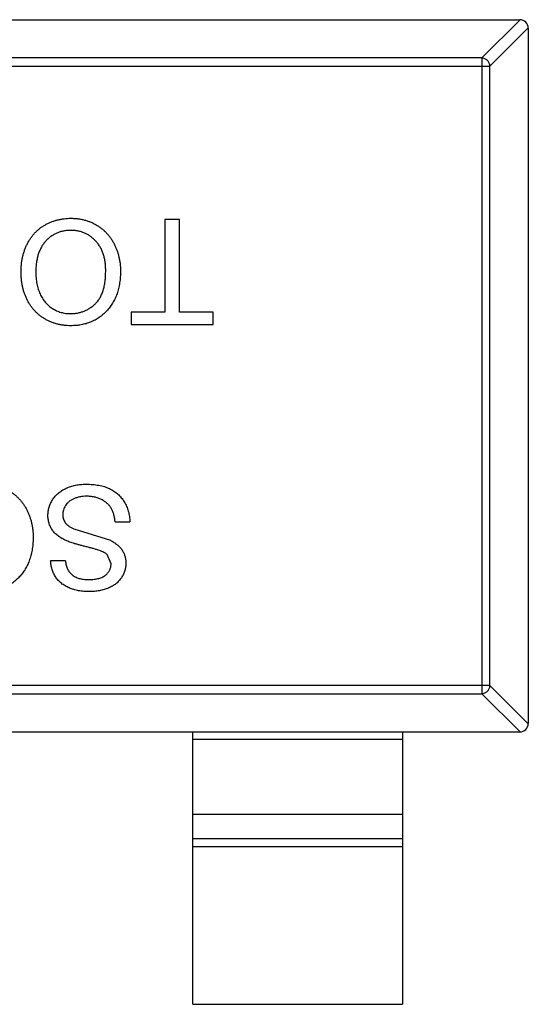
# Model space of a CAD drawing. Header units: inches. Extents: x -39 to 106, y -45 to 75.
# Tile 154 of 222: x 28.29 to 29.51, y 29.92 to 32.27. Entities that reach past the tile are written whole.
import ezdxf

# ---------------------------------------------------------------- set-up
doc = ezdxf.new("R2010")
doc.units = ezdxf.units.IN
doc.header["$LTSCALE"] = 1.21
doc.header["$MEASUREMENT"] = 0
doc.layers.get('0').update_dxf_attribs({"linetype": 'CONTINUOUS'})

msp = doc.modelspace()

# ---------------------------------------------------------------- linework, layer by layer
at = {"color": 7, "linetype": 'Continuous'}
for p, q in [((26.5256, 32.2684), (29.4856, 32.2684)), ((29.3945, 32.177), (29.4859, 32.2684)), ((29.5056, 32.2487), (29.4142, 32.1573)), ((29.5056, 32.2484), (29.5056, 30.5884)), ((29.3945, 32.177), (26.6167, 32.177)), ((29.3945, 32.177), (29.3945, 30.6598)), ((26.597, 32.1573), (29.4142, 32.1573)), ((29.4142, 30.6795), (29.4142, 32.1573)), ((28.6386, 31.7912), (28.6386, 31.5701)), ((28.6739, 31.7912), (28.6386, 31.7912)), ((28.6739, 31.5701), (28.6739, 31.7912)), ((28.5585, 31.5701), (28.5585, 31.5412)), ((28.6386, 31.5701), (28.5585, 31.5701)), ((28.754, 31.5701), (28.6739, 31.5701)), ((28.754, 31.5412), (28.754, 31.5701)), ((28.5585, 31.5412), (28.754, 31.5412)), ((28.52, 31.0701), (28.5553, 31.0701)), ((28.4217, 31.0536), (28.5087, 31.0259)), ((28.4014, 30.9771), (28.3662, 30.9771)), ((28.5104, 30.9696), (28.5014, 30.9916)), ((29.4142, 30.6795), (26.597, 30.6795)), ((29.4142, 30.6795), (29.5056, 30.5881)), ((26.6167, 30.6598), (29.3945, 30.6598)), ((29.4859, 30.5684), (29.3945, 30.6598)), ((26.5256, 30.5684), (29.4856, 30.5684)), ((28.7056, 29.9184), (28.7056, 30.5684)), ((29.2056, 30.5506), (28.7056, 30.5506)), ((29.2056, 30.5684), (29.2056, 29.9184)), ((28.7056, 30.3724), (29.2056, 30.3724)), ((28.7056, 30.3144), (29.2056, 30.3144)), ((29.2056, 30.2946), (28.7056, 30.2946)), ((28.7056, 29.9184), (29.2056, 29.9184))]:
    msp.add_line(p, q, dxfattribs=at)
for centre, start, end in [((29.4856, 32.2484), 0, 90), ((29.4856, 30.5884), 270, 0)]:
    msp.add_arc(centre, 0.02, start, end, dxfattribs=at)
for points, knots in [([(29.4142, 32.1573), (29.4141, 32.1598), (29.413, 32.1649), (29.4086, 32.1714), (29.4021, 32.1758), (29.397, 32.1769), (29.3945, 32.177)], [0, 0, 0, 0, 0.249032, 0.5, 0.750968, 1, 1, 1, 1]), ([(28.2957, 31.6666), (28.2957, 31.6697), (28.2958, 31.6759), (28.2965, 31.6849), (28.2977, 31.6937), (28.2994, 31.7023), (28.3015, 31.7106), (28.3041, 31.7187), (28.3072, 31.7265), (28.3108, 31.7341), (28.3148, 31.7413), (28.3192, 31.7481), (28.324, 31.7544), (28.3292, 31.7603), (28.3348, 31.7657), (28.3408, 31.7707), (28.3472, 31.7752), (28.354, 31.7792), (28.361, 31.7828), (28.3682, 31.7859), (28.3756, 31.7885), (28.383, 31.7907), (28.3906, 31.7923), (28.3984, 31.7936), (28.4063, 31.7943), (28.4116, 31.7944), (28.4142, 31.7944)], [0, 0, 0, 0, 0.04756, 0.093962, 0.139112, 0.183626, 0.227457, 0.270703, 0.313611, 0.35626, 0.398366, 0.439557, 0.480045, 0.519888, 0.559658, 0.599421, 0.639208, 0.679668, 0.72002, 0.759859, 0.79956, 0.839199, 0.878956, 0.918794, 0.959083, 1, 1, 1, 1]), ([(28.4142, 31.7944), (28.4171, 31.7944), (28.4228, 31.7943), (28.4312, 31.7935), (28.4394, 31.7922), (28.4474, 31.7903), (28.4551, 31.7879), (28.4626, 31.785), (28.4699, 31.7816), (28.4769, 31.7776), (28.4835, 31.7732), (28.4898, 31.7684), (28.4957, 31.7632), (28.5011, 31.7576), (28.5062, 31.7516), (28.5107, 31.7452), (28.515, 31.7385), (28.5187, 31.7314), (28.522, 31.7241), (28.5249, 31.7166), (28.5274, 31.709), (28.5293, 31.7013), (28.5309, 31.6935), (28.532, 31.6856), (28.5327, 31.6776), (28.5328, 31.6722), (28.5328, 31.6695)], [0, 0, 0, 0, 0.044697, 0.088534, 0.131409, 0.173814, 0.215715, 0.257247, 0.298848, 0.340604, 0.382029, 0.42297, 0.463632, 0.504048, 0.544591, 0.584964, 0.626265, 0.667979, 0.709943, 0.751382, 0.792619, 0.833948, 0.875008, 0.916446, 0.957907, 1, 1, 1, 1]), ([(28.4144, 31.7656), (28.4114, 31.7655), (28.4056, 31.7654), (28.397, 31.7641), (28.3889, 31.7621), (28.3811, 31.7593), (28.3739, 31.7556), (28.3669, 31.7512), (28.3604, 31.7458), (28.3543, 31.7398), (28.3488, 31.733), (28.3439, 31.7255), (28.34, 31.7172), (28.3366, 31.7084), (28.3341, 31.6988), (28.3322, 31.6886), (28.3311, 31.6777), (28.331, 31.6702), (28.3309, 31.6664)], [0, 0, 0, 0, 0.061055, 0.119545, 0.176806, 0.232956, 0.288583, 0.344667, 0.401662, 0.46054, 0.520477, 0.581213, 0.643431, 0.707961, 0.775371, 0.846414, 0.921152, 1, 1, 1, 1]), ([(28.4976, 31.6699), (28.4975, 31.6735), (28.4974, 31.6806), (28.4962, 31.6908), (28.4944, 31.7005), (28.4919, 31.7096), (28.4885, 31.7181), (28.4844, 31.7261), (28.4796, 31.7334), (28.474, 31.74), (28.4679, 31.746), (28.4614, 31.7513), (28.4545, 31.7557), (28.4472, 31.7593), (28.4395, 31.7621), (28.4315, 31.7641), (28.4231, 31.7654), (28.4173, 31.7655), (28.4144, 31.7656)], [0, 0, 0, 0, 0.075964, 0.148125, 0.217201, 0.2833, 0.347202, 0.4093, 0.470426, 0.531588, 0.591739, 0.650258, 0.707303, 0.764208, 0.821148, 0.879119, 0.938423, 1, 1, 1, 1]), ([(28.4141, 31.538), (28.4113, 31.5381), (28.4057, 31.5382), (28.3974, 31.5389), (28.3893, 31.5402), (28.3815, 31.542), (28.3738, 31.5444), (28.3663, 31.5471), (28.3591, 31.5505), (28.3522, 31.5544), (28.3455, 31.5586), (28.3392, 31.5634), (28.3333, 31.5685), (28.3278, 31.574), (28.3228, 31.58), (28.3181, 31.5863), (28.3138, 31.593), (28.31, 31.6002), (28.3066, 31.6076), (28.3037, 31.6153), (28.3012, 31.6232), (28.2991, 31.6315), (28.2976, 31.6399), (28.2965, 31.6486), (28.2958, 31.6575), (28.2957, 31.6636), (28.2957, 31.6666)], [0, 0, 0, 0, 0.043099, 0.085587, 0.126908, 0.167967, 0.20845, 0.249025, 0.289281, 0.33001, 0.370598, 0.410466, 0.450033, 0.489688, 0.529116, 0.569037, 0.609703, 0.650759, 0.692509, 0.734219, 0.776707, 0.819552, 0.863351, 0.907839, 0.953334, 1, 1, 1, 1]), ([(28.3309, 31.6664), (28.3309, 31.6639), (28.331, 31.659), (28.3315, 31.6519), (28.3322, 31.645), (28.3333, 31.6383), (28.3348, 31.6318), (28.3365, 31.6256), (28.3386, 31.6197), (28.3409, 31.6139), (28.3435, 31.6085), (28.3465, 31.6034), (28.3498, 31.5986), (28.3533, 31.594), (28.3572, 31.5899), (28.3613, 31.586), (28.3657, 31.5824), (28.3704, 31.5792), (28.3753, 31.5763), (28.3804, 31.5738), (28.3856, 31.5716), (28.391, 31.5699), (28.3965, 31.5685), (28.4021, 31.5675), (28.408, 31.567), (28.4119, 31.5669), (28.4139, 31.5669)], [0, 0, 0, 0, 0.050852, 0.099752, 0.147438, 0.194086, 0.239171, 0.28334, 0.326577, 0.368936, 0.410572, 0.451051, 0.490877, 0.530044, 0.568937, 0.607578, 0.64642, 0.685679, 0.724799, 0.763513, 0.802173, 0.84074, 0.879649, 0.919071, 0.959098, 1, 1, 1, 1]), ([(28.4139, 31.5669), (28.4167, 31.5669), (28.4222, 31.567), (28.4304, 31.5682), (28.4383, 31.5701), (28.4459, 31.5726), (28.4531, 31.576), (28.46, 31.5802), (28.4667, 31.585), (28.473, 31.5905), (28.479, 31.5969), (28.4839, 31.6045), (28.4881, 31.613), (28.4917, 31.6225), (28.4943, 31.6329), (28.4962, 31.6444), (28.4974, 31.6568), (28.4975, 31.6654), (28.4976, 31.6699)], [0, 0, 0, 0, 0.055943, 0.110382, 0.164048, 0.216759, 0.269601, 0.323009, 0.377581, 0.433449, 0.490922, 0.550625, 0.613117, 0.679861, 0.751358, 0.828261, 0.910795, 1, 1, 1, 1]), ([(28.5328, 31.6695), (28.5327, 31.6645), (28.5326, 31.6547), (28.531, 31.6405), (28.5284, 31.6271), (28.5248, 31.6146), (28.5201, 31.6029), (28.5144, 31.592), (28.5076, 31.582), (28.4999, 31.5728), (28.4912, 31.5647), (28.4821, 31.5575), (28.4722, 31.5515), (28.4617, 31.5465), (28.4507, 31.5427), (28.439, 31.54), (28.4267, 31.5383), (28.4184, 31.5381), (28.4141, 31.538)], [0, 0, 0, 0, 0.075226, 0.146575, 0.2145, 0.27953, 0.342403, 0.403496, 0.463762, 0.523864, 0.583252, 0.641302, 0.698898, 0.756295, 0.814628, 0.874325, 0.935783, 1, 1, 1, 1]), ([(28.2059, 31.1598), (28.2088, 31.1598), (28.2145, 31.1597), (28.2229, 31.1588), (28.2311, 31.1576), (28.2391, 31.1557), (28.2468, 31.1533), (28.2543, 31.1504), (28.2616, 31.147), (28.2685, 31.143), (28.2752, 31.1386), (28.2815, 31.1338), (28.2874, 31.1286), (28.2928, 31.1229), (28.2978, 31.117), (28.3024, 31.1106), (28.3066, 31.1039), (28.3103, 31.0968), (28.3137, 31.0895), (28.3165, 31.082), (28.319, 31.0744), (28.321, 31.0667), (28.3226, 31.0589), (28.3236, 31.051), (28.3244, 31.043), (28.3245, 31.0376), (28.3245, 31.0349)], [0, 0, 0, 0, 0.044697, 0.088534, 0.131409, 0.173814, 0.215715, 0.257247, 0.298848, 0.340604, 0.382029, 0.42297, 0.463632, 0.504048, 0.544591, 0.584964, 0.626265, 0.667979, 0.709943, 0.751382, 0.792619, 0.833948, 0.875008, 0.916446, 0.957907, 1, 1, 1, 1]), ([(28.3598, 31.0856), (28.3599, 31.0889), (28.3601, 31.0954), (28.3624, 31.105), (28.3659, 31.1142), (28.37, 31.1216), (28.3739, 31.1272), (28.3771, 31.1312), (28.3808, 31.135), (28.3846, 31.1385), (28.3888, 31.1418), (28.3933, 31.1448), (28.3981, 31.1476), (28.405, 31.151), (28.4141, 31.1546), (28.4257, 31.1576), (28.4379, 31.1595), (28.4463, 31.1597), (28.4506, 31.1598)], [0, 0, 0, 0, 0.074816, 0.148535, 0.223872, 0.301297, 0.340894, 0.38034, 0.420127, 0.45995, 0.500831, 0.541907, 0.584439, 0.62808, 0.717267, 0.80786, 0.901925, 1, 1, 1, 1]), ([(28.4506, 31.1598), (28.4533, 31.1598), (28.4586, 31.1597), (28.4664, 31.1592), (28.4739, 31.1584), (28.4811, 31.1573), (28.4879, 31.1558), (28.4944, 31.154), (28.5006, 31.1519), (28.5064, 31.1494), (28.5119, 31.1466), (28.5171, 31.1435), (28.522, 31.14), (28.5266, 31.1362), (28.5309, 31.1321), (28.5348, 31.1276), (28.5385, 31.1229), (28.5419, 31.1178), (28.5448, 31.1124), (28.5475, 31.1069), (28.5498, 31.1012), (28.5516, 31.0953), (28.5532, 31.0892), (28.5542, 31.083), (28.555, 31.0766), (28.5552, 31.0723), (28.5553, 31.0701)], [0, 0, 0, 0, 0.052493, 0.102825, 0.151397, 0.198033, 0.242876, 0.285999, 0.327849, 0.368395, 0.407852, 0.446838, 0.485166, 0.523341, 0.561602, 0.59992, 0.638496, 0.677791, 0.71729, 0.756605, 0.796068, 0.835886, 0.875714, 0.916263, 0.95776, 1, 1, 1, 1]), ([(28.4521, 31.131), (28.4493, 31.1309), (28.4438, 31.1308), (28.4358, 31.1296), (28.4283, 31.1278), (28.4214, 31.1252), (28.4151, 31.122), (28.4097, 31.1182), (28.4051, 31.1138), (28.4014, 31.1088), (28.3986, 31.1036), (28.3965, 31.0983), (28.3953, 31.0928), (28.3951, 31.0892), (28.395, 31.0873)], [0, 0, 0, 0, 0.105584, 0.205868, 0.300947, 0.393002, 0.480949, 0.562874, 0.641461, 0.717742, 0.791772, 0.862716, 0.931777, 1, 1, 1, 1]), ([(28.52, 31.0701), (28.5196, 31.0732), (28.5189, 31.0793), (28.5168, 31.0879), (28.5141, 31.0957), (28.5108, 31.1027), (28.5064, 31.1088), (28.5011, 31.1143), (28.4947, 31.1191), (28.4874, 31.1234), (28.4793, 31.1267), (28.4707, 31.1292), (28.4616, 31.1307), (28.4553, 31.1309), (28.4521, 31.131)], [0, 0, 0, 0, 0.093796, 0.180188, 0.260363, 0.334847, 0.407093, 0.481448, 0.559271, 0.64227, 0.728586, 0.815978, 0.906035, 1, 1, 1, 1]), ([(28.4031, 31.0252), (28.4013, 31.026), (28.3978, 31.0276), (28.3928, 31.0304), (28.3881, 31.0333), (28.3838, 31.0364), (28.3799, 31.0396), (28.3764, 31.043), (28.3731, 31.0466), (28.3703, 31.0504), (28.3678, 31.0543), (28.3656, 31.0583), (28.3639, 31.0625), (28.3623, 31.0669), (28.3612, 31.0714), (28.3603, 31.076), (28.3598, 31.0808), (28.3598, 31.084), (28.3598, 31.0856)], [0, 0, 0, 0, 0.074931, 0.147078, 0.216364, 0.282503, 0.346688, 0.408836, 0.469262, 0.528432, 0.587001, 0.644416, 0.702189, 0.759767, 0.81849, 0.877633, 0.93802, 1, 1, 1, 1]), ([(28.395, 31.0873), (28.3951, 31.0855), (28.3953, 31.082), (28.3963, 31.0769), (28.3984, 31.0722), (28.401, 31.0677), (28.4047, 31.0636), (28.4094, 31.0598), (28.4151, 31.0564), (28.4194, 31.0546), (28.4217, 31.0536)], [0, 0, 0, 0, 0.117768, 0.230176, 0.339843, 0.450625, 0.566943, 0.696021, 0.839438, 1, 1, 1, 1]), ([(28.3245, 31.0349), (28.3244, 31.0299), (28.3242, 31.0201), (28.3227, 31.0059), (28.3201, 30.9925), (28.3164, 30.98), (28.3118, 30.9683), (28.3061, 30.9574), (28.2993, 30.9474), (28.2915, 30.9382), (28.2829, 30.9301), (28.2737, 30.9229), (28.2639, 30.9168), (28.2534, 30.9119), (28.2423, 30.9081), (28.2307, 30.9054), (28.2184, 30.9037), (28.21, 30.9035), (28.2058, 30.9034)], [0, 0, 0, 0, 0.075226, 0.146575, 0.2145, 0.27953, 0.342403, 0.403496, 0.463762, 0.523864, 0.583252, 0.641302, 0.698898, 0.756295, 0.814628, 0.874325, 0.935783, 1, 1, 1, 1]), ([(28.5014, 30.9916), (28.5006, 30.9924), (28.4986, 30.994), (28.4951, 30.9962), (28.4906, 30.9984), (28.4853, 31.0005), (28.4791, 31.0027), (28.4721, 31.005), (28.4641, 31.0072), (28.4555, 31.0094), (28.4468, 31.0115), (28.4386, 31.0137), (28.431, 31.0157), (28.4241, 31.0177), (28.4179, 31.0197), (28.4123, 31.0216), (28.4075, 31.0234), (28.4045, 31.0246), (28.4031, 31.0252)], [0, 0, 0, 0, 0.032743, 0.07241, 0.119611, 0.174673, 0.237345, 0.308352, 0.38763, 0.474784, 0.563332, 0.645136, 0.720203, 0.789134, 0.851497, 0.907331, 0.956969, 1, 1, 1, 1]), ([(28.5087, 31.0259), (28.5117, 31.0243), (28.5174, 31.0212), (28.525, 31.0157), (28.5315, 31.0097), (28.5367, 31.003), (28.5407, 30.9958), (28.5435, 30.9882), (28.5454, 30.9802), (28.5456, 30.9747), (28.5457, 30.9719)], [0, 0, 0, 0, 0.144805, 0.279512, 0.406394, 0.527502, 0.645393, 0.761885, 0.878942, 1, 1, 1, 1]), ([(28.4589, 30.9034), (28.4544, 30.9035), (28.4458, 30.9037), (28.4332, 30.9053), (28.4215, 30.9082), (28.4123, 30.9114), (28.4055, 30.9146), (28.4006, 30.9171), (28.3961, 30.92), (28.392, 30.9231), (28.388, 30.9265), (28.3845, 30.9302), (28.3812, 30.934), (28.3773, 30.9396), (28.3731, 30.947), (28.3694, 30.9565), (28.3669, 30.9666), (28.3664, 30.9736), (28.3662, 30.9771)], [0, 0, 0, 0, 0.100475, 0.195644, 0.286083, 0.372983, 0.415026, 0.456052, 0.495939, 0.535566, 0.574087, 0.612519, 0.651081, 0.689513, 0.766237, 0.84235, 0.919974, 1, 1, 1, 1]), ([(28.4014, 30.9771), (28.4016, 30.9753), (28.4021, 30.9718), (28.4032, 30.9668), (28.4047, 30.962), (28.4065, 30.9576), (28.4086, 30.9536), (28.4112, 30.9499), (28.4141, 30.9466), (28.4173, 30.9435), (28.4209, 30.9409), (28.425, 30.9385), (28.4294, 30.9366), (28.4342, 30.935), (28.4395, 30.9338), (28.4451, 30.9328), (28.4512, 30.9324), (28.4553, 30.9323), (28.4575, 30.9322)], [0, 0, 0, 0, 0.067155, 0.131403, 0.192732, 0.251253, 0.307704, 0.362699, 0.417778, 0.472304, 0.527873, 0.58523, 0.645057, 0.707952, 0.774434, 0.84494, 0.920404, 1, 1, 1, 1]), ([(28.4575, 30.9322), (28.4597, 30.9323), (28.464, 30.9323), (28.4702, 30.9329), (28.476, 30.9337), (28.4813, 30.9349), (28.4861, 30.9365), (28.4905, 30.9383), (28.4944, 30.9406), (28.4978, 30.9431), (28.5007, 30.9459), (28.5033, 30.9489), (28.5055, 30.9519), (28.5073, 30.9552), (28.5087, 30.9586), (28.5096, 30.9621), (28.5103, 30.9658), (28.5104, 30.9683), (28.5104, 30.9696)], [0, 0, 0, 0, 0.091511, 0.177143, 0.257108, 0.331198, 0.400592, 0.465625, 0.526973, 0.585443, 0.641399, 0.695044, 0.746782, 0.796959, 0.847545, 0.897439, 0.947649, 1, 1, 1, 1]), ([(28.5457, 30.9719), (28.5455, 30.9688), (28.5453, 30.9626), (28.5432, 30.9535), (28.5399, 30.9448), (28.536, 30.9379), (28.5323, 30.9327), (28.5292, 30.9289), (28.5258, 30.9255), (28.5221, 30.9222), (28.518, 30.9193), (28.5137, 30.9165), (28.509, 30.9141), (28.5024, 30.911), (28.4936, 30.908), (28.4825, 30.9053), (28.4709, 30.9037), (28.4629, 30.9035), (28.4589, 30.9034)], [0, 0, 0, 0, 0.074995, 0.149165, 0.223664, 0.300412, 0.33957, 0.378921, 0.418096, 0.45823, 0.498427, 0.539708, 0.582216, 0.625824, 0.715481, 0.807384, 0.901634, 1, 1, 1, 1]), ([(29.3945, 30.6598), (29.397, 30.6599), (29.4021, 30.6611), (29.4086, 30.6655), (29.413, 30.6719), (29.4141, 30.677), (29.4142, 30.6795)], [0, 0, 0, 0, 0.249032, 0.5, 0.750968, 1, 1, 1, 1])]:
    msp.add_open_spline(points, degree=3, knots=knots, dxfattribs=at)

doc.saveas('drawing.dxf')
